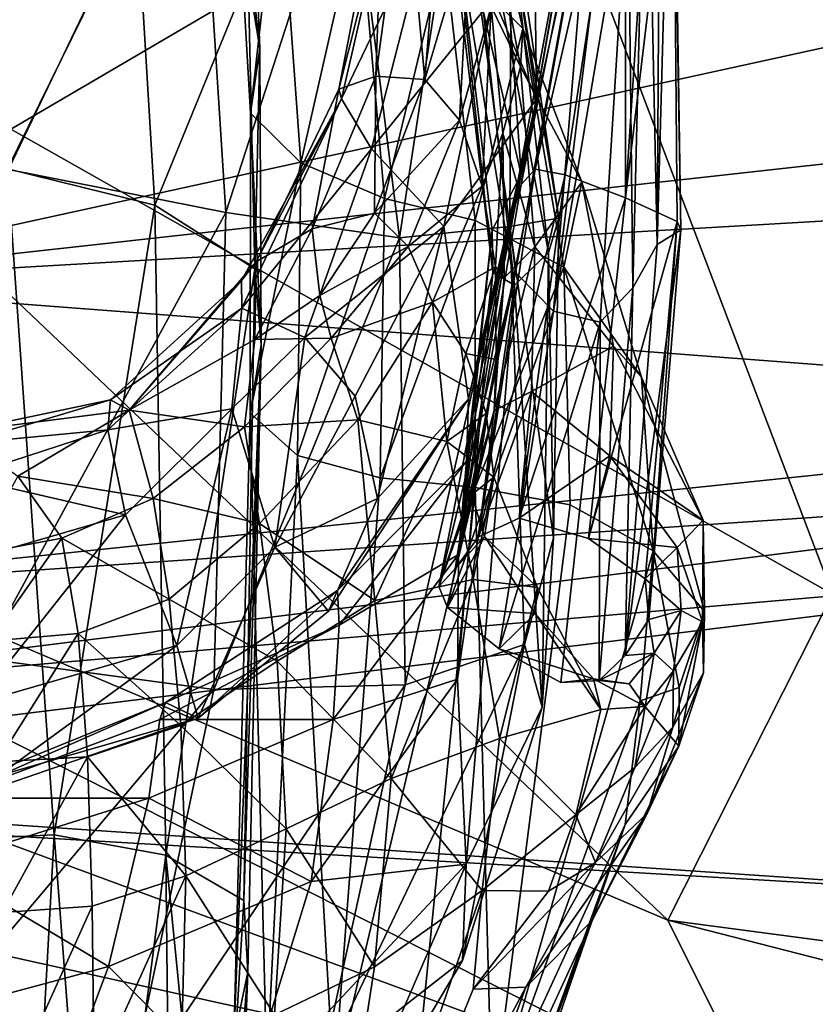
# Model space of a CAD drawing. Extents: x -76 to 76, y -20 to 79.
# Tile 118 of 175: x 4.47 to 6.33, y -7.37 to -5.06. Entities that reach past the tile are written whole.
import ezdxf

# ---------------------------------------------------------------- set-up
doc = ezdxf.new("R2010")
doc.units = 0

msp = doc.modelspace()

# ---------------------------------------------------------------- linework, layer by layer
for points in [[(3.827, -5.6818, 16.5268), (3.3054, -4.1516, 16.716), (5.5596, -3.3049, 17.2696)], [(6.3683, -4.1939, 17.3751), (3.827, -5.6818, 16.5268), (5.5596, -3.3049, 17.2696)], [(9.6926, -4.113, 21.4905), (5.6085, -4.4023, 20.8811), (9.7898, -5.2558, 20.8188)], [(4.8833, -4.4888, 14.9676), (4.3964, -4.1533, 15.538), (4.4396, -5.4157, 15.464)], [(5.6415, -5.4505, 5.636), (5.8717, -4.1391, 6.9001), (5.8873, -4.2325, 6.7369)], [(5.8389, -4.3383, 6.7946), (5.8717, -4.1391, 6.9001), (5.6415, -5.4505, 5.636)], [(3.827, -5.6818, 16.5268), (6.3683, -4.1939, 17.3751), (8.0702, -4.7523, 18.9296)], [(5.9604, -5.5915, 5.6675), (5.9692, -4.1865, 6.9113), (5.9353, -4.3877, 6.8093)], [(5.997, -4.2806, 6.7461), (5.9692, -4.1865, 6.9113), (5.9604, -5.5915, 5.6675)], [(5.6742, -5.4148, 5.5342), (5.6415, -5.4505, 5.636), (5.8873, -4.2325, 6.7369)], [(5.6742, -5.4148, 5.5342), (5.8873, -4.2325, 6.7369), (5.8875, -4.4961, 6.435)], [(6.0159, -5.5569, 5.5603), (5.997, -4.2806, 6.7461), (5.9604, -5.5915, 5.6675)], [(5.997, -4.2806, 6.7461), (6.0159, -5.5569, 5.5603), (5.9993, -4.5423, 6.4443)], [(5.6149, -5.5447, 5.6347), (5.8389, -4.3383, 6.7946), (5.6415, -5.4505, 5.636)], [(5.8389, -4.3383, 6.7946), (5.6149, -5.5447, 5.6347), (5.8067, -4.6714, 6.5413)], [(5.9033, -5.6927, 5.6829), (5.9353, -4.3877, 6.8093), (5.8924, -4.718, 6.5606)], [(5.9033, -5.6927, 5.6829), (5.9604, -5.5915, 5.6675), (5.9353, -4.3877, 6.8093)], [(5.6085, -4.4023, 20.8811), (3.43, -4.7463, 20.4631), (6.3716, -6.4118, 20.007)], [(5.0002, -4.4, 4.5137), (4.9644, -4.5523, 4.6428), (5.0286, -5.1314, 3.8873)], [(5.0002, -4.4, 4.5137), (5.0286, -5.1314, 3.8873), (5.0019, -4.963, 3.7572)], [(5.4526, -4.629, 11.9078), (5.4796, -4.3994, 12.726), (5.6263, -5.6871, 12.4093)], [(5.7061, -5.6101, 12.8652), (5.6263, -5.6871, 12.4093), (5.4796, -4.3994, 12.726)], [(5.5909, -4.5997, 13.2365), (5.7061, -5.6101, 12.8652), (5.4796, -4.3994, 12.726)], [(5.6085, -4.4023, 20.8811), (7.4412, -5.3355, 19.5848), (9.7898, -5.2558, 20.8188)], [(7.4412, -5.3355, 19.5848), (5.6085, -4.4023, 20.8811), (6.3716, -6.4118, 20.007)], [(5.8867, -5.4819, 5.394), (5.9554, -4.4247, 6.525), (5.9993, -4.5423, 6.4443)], [(5.9554, -4.4247, 6.525), (5.8867, -5.4819, 5.394), (5.8875, -4.4961, 6.435)], [(4.949, -5.5166, 14.9487), (4.8833, -4.4888, 14.9676), (4.4396, -5.4157, 15.464)], [(4.8833, -4.4888, 14.9676), (4.949, -5.5166, 14.9487), (5.2374, -4.626, 14.4539)], [(5.7451, -5.4283, 5.4225), (5.6742, -5.4148, 5.5342), (5.8875, -4.4961, 6.435)], [(5.8867, -5.4819, 5.394), (5.7451, -5.4283, 5.4225), (5.8875, -4.4961, 6.435)], [(5.6776, -5.2503, 9.456), (5.577, -5.0131, 8.3542), (5.6688, -4.5426, 9.5033)], [(5.6776, -5.2503, 9.456), (5.6688, -4.5426, 9.5033), (5.5873, -4.6514, 10.3968)], [(6.0073, -5.5374, 5.4422), (5.8867, -5.4819, 5.394), (5.9993, -4.5423, 6.4443)], [(6.0159, -5.5569, 5.5603), (6.0073, -5.5374, 5.4422), (5.9993, -4.5423, 6.4443)], [(4.9644, -4.5523, 4.6428), (5.0073, -5.2831, 4.0328), (5.0286, -5.1314, 3.8873)], [(4.9644, -4.5523, 4.6428), (5.0734, -4.6844, 4.7157), (5.0073, -5.2831, 4.0328)], [(5.7061, -5.6101, 12.8652), (5.5909, -4.5997, 13.2365), (5.7304, -5.5297, 13.299)], [(5.5909, -4.5997, 13.2365), (5.6181, -4.8675, 13.4915), (5.7304, -5.5297, 13.299)], [(5.7177, -5.7476, 5.6172), (5.8577, -4.6126, 6.6336), (5.8067, -4.6714, 6.5413)], [(5.8577, -4.6126, 6.6336), (5.7177, -5.7476, 5.6172), (5.8924, -4.718, 6.5606)], [(4.949, -5.5166, 14.9487), (5.3564, -5.5761, 14.3984), (5.2374, -4.626, 14.4539)], [(5.4965, -4.6559, 13.9184), (5.2374, -4.626, 14.4539), (5.3564, -5.5761, 14.3984)], [(5.5751, -5.6571, 11.8129), (5.4526, -4.629, 11.9078), (5.6263, -5.6871, 12.4093)], [(5.4526, -4.629, 11.9078), (5.5751, -5.6571, 11.8129), (5.4709, -4.6881, 11.1699)], [(5.6154, -5.5494, 13.8293), (5.4965, -4.6559, 13.9184), (5.3564, -5.5761, 14.3984)], [(5.6455, -5.0848, 4.7877), (5.4615, -4.9014, 4.7694), (5.5422, -4.6447, 5.27)], [(5.6419, -5.427, 10.3525), (5.5873, -4.6514, 10.3968), (5.4709, -4.6881, 11.1699)], [(5.4965, -4.6559, 13.9184), (5.6154, -5.5494, 13.8293), (5.6181, -4.8675, 13.4915)], [(5.6401, -5.1748, 5.1827), (5.5422, -4.6447, 5.27), (5.5712, -5.033, 5.5705)], [(5.6455, -5.0848, 4.7877), (5.5422, -4.6447, 5.27), (5.6401, -5.1748, 5.1827)], [(5.6419, -5.427, 10.3525), (5.6776, -5.2503, 9.456), (5.5873, -4.6514, 10.3968)], [(5.0734, -4.6844, 4.7157), (5.125, -5.3998, 4.1287), (5.0073, -5.2831, 4.0328)], [(5.0734, -4.6844, 4.7157), (5.2612, -4.7997, 4.7515), (5.125, -5.3998, 4.1287)], [(5.3188, -4.6858, 6.3117), (5.3443, -4.7082, 6.6981), (5.2145, -5.2269, 6.4096)], [(5.3188, -4.6858, 6.3117), (5.2145, -5.2269, 6.4096), (5.3009, -5.1961, 6.2048)], [(5.37, -4.6933, 6.0555), (5.3188, -4.6858, 6.3117), (5.3009, -5.1961, 6.2048)], [(5.5751, -5.6571, 11.8129), (5.5734, -5.5578, 11.1145), (5.4709, -4.6881, 11.1699)], [(5.5734, -5.5578, 11.1145), (5.6419, -5.427, 10.3525), (5.4709, -4.6881, 11.1699)], [(5.6149, -5.5447, 5.6347), (5.6287, -5.6571, 5.6039), (5.8067, -4.6714, 6.5413)], [(5.6287, -5.6571, 5.6039), (5.7177, -5.7476, 5.6172), (5.8067, -4.6714, 6.5413)], [(4.4369, -5.4137, 2.9742), (4.373, -4.6918, 3.7028), (4.7401, -4.7967, 3.7079)], [(5.3443, -4.7082, 6.6981), (5.2201, -5.2496, 6.7166), (5.2145, -5.2269, 6.4096)], [(5.3443, -4.7082, 6.6981), (5.4345, -4.8031, 7.338), (5.2201, -5.2496, 6.7166)], [(5.37, -4.6933, 6.0555), (5.3009, -5.1961, 6.2048), (5.4162, -5.2045, 6.0593)], [(5.4525, -4.7428, 5.8746), (5.37, -4.6933, 6.0555), (5.4162, -5.2045, 6.0593)], [(5.7177, -5.7476, 5.6172), (5.8273, -5.7736, 5.6513), (5.8924, -4.718, 6.5606)], [(5.8273, -5.7736, 5.6513), (5.9033, -5.6927, 5.6829), (5.8924, -4.718, 6.5606)], [(3.43, -4.7463, 20.4631), (1.5892, -5.3111, 19.4395), (5.9858, -7.1766, 20.1321)], [(6.3716, -6.4118, 20.007), (3.43, -4.7463, 20.4631), (5.9858, -7.1766, 20.1321)], [(3.827, -5.6818, 16.5268), (8.0702, -4.7523, 18.9296), (11.5544, -5.2359, 20.4393)], [(5.5211, -4.8466, 5.7143), (5.4525, -4.7428, 5.8746), (5.4162, -5.2045, 6.0593)], [(4.7828, -5.4993, 2.9788), (4.4369, -5.4137, 2.9742), (4.7401, -4.7967, 3.7079)], [(4.7828, -5.4993, 2.9788), (4.7401, -4.7967, 3.7079), (5.0019, -4.963, 3.7572)], [(5.2612, -4.7997, 4.7515), (5.3209, -5.4832, 4.1836), (5.125, -5.3998, 4.1287)], [(5.4345, -4.8031, 7.338), (5.291, -5.3669, 7.2366), (5.2201, -5.2496, 6.7166)], [(5.2612, -4.7997, 4.7515), (5.4615, -4.9014, 4.7694), (5.3209, -5.4832, 4.1836)], [(5.4345, -4.8031, 7.338), (5.577, -5.0131, 8.3542), (5.291, -5.3669, 7.2366)], [(5.4974, -5.2994, 5.9304), (5.5211, -4.8466, 5.7143), (5.4162, -5.2045, 6.0593)], [(5.5211, -4.8466, 5.7143), (5.4974, -5.2994, 5.9304), (5.5712, -5.033, 5.5705)], [(5.6154, -5.5494, 13.8293), (5.7304, -5.5297, 13.299), (5.6181, -4.8675, 13.4915)], [(5.4615, -4.9014, 4.7694), (5.5338, -5.5348, 4.2062), (5.3209, -5.4832, 4.1836)], [(5.4615, -4.9014, 4.7694), (5.6455, -5.0848, 4.7877), (5.5338, -5.5348, 4.2062)], [(5.0173, -5.6488, 3.0415), (4.7828, -5.4993, 2.9788), (5.0019, -4.963, 3.7572)], [(5.0173, -5.6488, 3.0415), (5.0019, -4.963, 3.7572), (5.0286, -5.1314, 3.8873)], [(5.577, -5.0131, 8.3542), (5.4604, -5.549, 8.3292), (5.291, -5.3669, 7.2366)], [(5.577, -5.0131, 8.3542), (5.6776, -5.2503, 9.456), (5.4604, -5.549, 8.3292)], [(5.4974, -5.2994, 5.9304), (5.5506, -5.4545, 5.7922), (5.5712, -5.033, 5.5705)], [(5.5987, -5.3304, 5.4393), (5.5712, -5.033, 5.5705), (5.5506, -5.4545, 5.7922)], [(5.5987, -5.3304, 5.4393), (5.6401, -5.1748, 5.1827), (5.5712, -5.033, 5.5705)], [(5.6455, -5.0848, 4.7877), (5.742, -5.6447, 4.2571), (5.5338, -5.5348, 4.2062)], [(5.7841, -5.4451, 4.825), (5.6455, -5.0848, 4.7877), (5.6401, -5.1748, 5.1827)], [(5.6455, -5.0848, 4.7877), (5.7841, -5.4451, 4.825), (5.742, -5.6447, 4.2571)], [(5.0322, -5.8266, 3.2086), (5.0286, -5.1314, 3.8873), (5.0073, -5.2831, 4.0328)], [(5.0322, -5.8266, 3.2086), (5.0173, -5.6488, 3.0415), (5.0286, -5.1314, 3.8873)], [(5.1515, -5.5546, 6.277), (5.2976, -5.5179, 6.1682), (5.3009, -5.1961, 6.2048)], [(5.1515, -5.5546, 6.277), (5.3009, -5.1961, 6.2048), (5.2145, -5.2269, 6.4096)], [(5.2976, -5.5179, 6.1682), (5.4162, -5.2045, 6.0593), (5.3009, -5.1961, 6.2048)], [(5.6401, -5.1748, 5.1827), (5.5987, -5.3304, 5.4393), (5.6741, -5.5972, 5.0717)], [(5.7841, -5.4451, 4.825), (5.6401, -5.1748, 5.1827), (5.6741, -5.5972, 5.0717)], [(5.4974, -5.2994, 5.9304), (5.4162, -5.2045, 6.0593), (5.2976, -5.5179, 6.1682)], [(3.827, -5.6818, 16.5268), (7.9265, -5.2276, 17.808), (7.7711, -5.9821, 17.4933)], [(7.9265, -5.2276, 17.808), (3.827, -5.6818, 16.5268), (11.5544, -5.2359, 20.4393)], [(5.0203, -5.632, 6.4398), (5.1515, -5.5546, 6.277), (5.2145, -5.2269, 6.4096)], [(5.0203, -5.632, 6.4398), (5.2145, -5.2269, 6.4096), (5.2201, -5.2496, 6.7166)], [(4.9858, -5.6759, 6.6895), (5.0203, -5.632, 6.4398), (5.2201, -5.2496, 6.7166)], [(4.9858, -5.6759, 6.6895), (5.2201, -5.2496, 6.7166), (4.9863, -5.7405, 6.9471)], [(5.2201, -5.2496, 6.7166), (5.291, -5.3669, 7.2366), (4.9863, -5.7405, 6.9471)], [(5.6776, -5.2503, 9.456), (5.5182, -5.9537, 9.4858), (5.4604, -5.549, 8.3292)], [(5.6776, -5.2503, 9.456), (5.6419, -5.427, 10.3525), (5.5182, -5.9537, 9.4858)], [(5.006, -5.9874, 3.3905), (5.0322, -5.8266, 3.2086), (5.0073, -5.2831, 4.0328)], [(5.006, -5.9874, 3.3905), (5.0073, -5.2831, 4.0328), (5.125, -5.3998, 4.1287)], [(1.5892, -5.3111, 19.4395), (1.3165, -5.842, 18.2657), (6.2252, -7.6568, 19.3377)], [(5.9858, -7.1766, 20.1321), (1.5892, -5.3111, 19.4395), (6.2252, -7.6568, 19.3377)], [(5.3769, -5.5959, 6.0804), (5.4974, -5.2994, 5.9304), (5.2976, -5.5179, 6.1682)], [(5.4974, -5.2994, 5.9304), (5.3769, -5.5959, 6.0804), (5.5506, -5.4545, 5.7922)], [(5.5819, -5.6439, 5.6188), (5.5987, -5.3304, 5.4393), (5.5506, -5.4545, 5.7922)], [(5.5987, -5.3304, 5.4393), (5.5819, -5.6439, 5.6188), (5.6016, -5.6694, 5.2569)], [(5.5987, -5.3304, 5.4393), (5.6016, -5.6694, 5.2569), (5.6741, -5.5972, 5.0717)], [(4.9863, -5.7405, 6.9471), (5.291, -5.3669, 7.2366), (5.1341, -5.8098, 7.624)], [(5.1341, -5.8098, 7.624), (5.291, -5.3669, 7.2366), (5.4604, -5.549, 8.3292)], [(5.1171, -6.086, 3.4978), (5.006, -5.9874, 3.3905), (5.125, -5.3998, 4.1287)], [(5.1171, -6.086, 3.4978), (5.125, -5.3998, 4.1287), (5.3209, -5.4832, 4.1836)], [(4.4369, -5.4137, 2.9742), (4.5462, -6.9765, 1.5778), (4.2848, -6.9889, 1.6107)], [(4.949, -5.5166, 14.9487), (4.4396, -5.4157, 15.464), (4.3795, -6.5623, 15.1968)], [(4.4369, -5.4137, 2.9742), (4.7828, -5.4993, 2.9788), (4.5462, -6.9765, 1.5778)], [(5.6742, -5.4148, 5.5342), (5.5414, -6.2775, 4.6048), (5.4873, -6.3518, 4.6767)], [(5.6415, -5.4505, 5.636), (5.6742, -5.4148, 5.5342), (5.4873, -6.3518, 4.6767)], [(5.6419, -5.427, 10.3525), (5.5734, -5.5578, 11.1145), (5.5135, -6.1, 10.3143)], [(5.6419, -5.427, 10.3525), (5.5135, -6.1, 10.3143), (5.5182, -5.9537, 9.4858)], [(5.6742, -5.4148, 5.5342), (5.7451, -5.4283, 5.4225), (5.5414, -6.2775, 4.6048)], [(5.6149, -5.5447, 5.6347), (5.6415, -5.4505, 5.636), (5.4873, -6.3518, 4.6767)], [(5.7451, -5.4283, 5.4225), (5.6368, -6.233, 4.5396), (5.5414, -6.2775, 4.6048)], [(5.7451, -5.4283, 5.4225), (5.8867, -5.4819, 5.394), (5.6368, -6.233, 4.5396)], [(5.8586, -5.8299, 4.8165), (5.7841, -5.4451, 4.825), (5.6741, -5.5972, 5.0717)], [(5.7841, -5.4451, 4.825), (5.9236, -5.9029, 4.3968), (5.742, -5.6447, 4.2571)], [(5.7841, -5.4451, 4.825), (5.8586, -5.8299, 4.8165), (5.9236, -5.9029, 4.3968)], [(5.3769, -5.5959, 6.0804), (5.4335, -5.7264, 5.958), (5.5506, -5.4545, 5.7922)], [(5.5819, -5.6439, 5.6188), (5.5506, -5.4545, 5.7922), (5.4335, -5.7264, 5.958)], [(5.3111, -6.1385, 3.5473), (5.1171, -6.086, 3.4978), (5.3209, -5.4832, 4.1836)], [(5.3111, -6.1385, 3.5473), (5.3209, -5.4832, 4.1836), (5.5338, -5.5348, 4.2062)], [(5.8867, -5.4819, 5.394), (5.7993, -6.2808, 4.5232), (5.6368, -6.233, 4.5396)], [(5.8867, -5.4819, 5.394), (6.0073, -5.5374, 5.4422), (5.7993, -6.2808, 4.5232)], [(4.9213, -6.6351, 14.6679), (4.949, -5.5166, 14.9487), (4.3795, -6.5623, 15.1968)], [(4.7828, -5.4993, 2.9788), (4.8086, -7.0235, 1.58), (4.5462, -6.9765, 1.5778)], [(4.7828, -5.4993, 2.9788), (5.0173, -5.6488, 3.0415), (4.8086, -7.0235, 1.58)], [(4.949, -5.5166, 14.9487), (4.9213, -6.6351, 14.6679), (5.3564, -5.5761, 14.3984)], [(5.2976, -5.5179, 6.1682), (5.1515, -5.5546, 6.277), (5.1693, -5.7112, 6.2126)], [(5.3769, -5.5959, 6.0804), (5.2976, -5.5179, 6.1682), (5.1693, -5.7112, 6.2126)], [(5.5336, -6.1611, 3.556), (5.3111, -6.1385, 3.5473), (5.5338, -5.5348, 4.2062)], [(5.5336, -6.1611, 3.556), (5.5338, -5.5348, 4.2062), (5.742, -5.6447, 4.2571)], [(5.7304, -5.5297, 13.299), (5.6154, -5.5494, 13.8293), (5.7175, -6.2793, 13.1701)], [(5.7061, -5.6101, 12.8652), (5.7304, -5.5297, 13.299), (5.7175, -6.2793, 13.1701)], [(6.0073, -5.5374, 5.4422), (5.9329, -6.3753, 4.5505), (5.7993, -6.2808, 4.5232)], [(5.9414, -6.4712, 4.6166), (5.9329, -6.3753, 4.5505), (6.0073, -5.5374, 5.4422)], [(6.0159, -5.5569, 5.5603), (5.9414, -6.4712, 4.6166), (6.0073, -5.5374, 5.4422)], [(5.1515, -5.5546, 6.277), (5.0203, -5.632, 6.4398), (5.0171, -5.8139, 6.2807)], [(5.1515, -5.5546, 6.277), (5.0171, -5.8139, 6.2807), (5.1693, -5.7112, 6.2126)], [(5.2522, -5.947, 8.3715), (5.1341, -5.8098, 7.624), (5.4604, -5.549, 8.3292)], [(5.2522, -5.947, 8.3715), (5.4604, -5.549, 8.3292), (5.3046, -6.187, 9.1077)], [(5.4604, -5.549, 8.3292), (5.5182, -5.9537, 9.4858), (5.3046, -6.187, 9.1077)], [(5.6154, -5.5494, 13.8293), (5.3564, -5.5761, 14.3984), (5.3694, -6.6245, 14.101)], [(5.6493, -6.5294, 13.5219), (5.6154, -5.5494, 13.8293), (5.3694, -6.6245, 14.101)], [(5.6149, -5.5447, 5.6347), (5.4488, -6.3936, 4.7136), (5.6287, -5.6571, 5.6039)], [(5.4488, -6.3936, 4.7136), (5.6149, -5.5447, 5.6347), (5.4873, -6.3518, 4.6767)], [(5.5734, -5.5578, 11.1145), (5.5751, -5.6571, 11.8129), (5.4946, -6.3185, 10.9706)], [(5.5734, -5.5578, 11.1145), (5.4946, -6.3185, 10.9706), (5.5135, -6.1, 10.3143)], [(5.6154, -5.5494, 13.8293), (5.6493, -6.5294, 13.5219), (5.7175, -6.2793, 13.1701)], [(6.0159, -5.5569, 5.5603), (5.9604, -5.5915, 5.6675), (5.8854, -6.5552, 4.6922)], [(5.9414, -6.4712, 4.6166), (6.0159, -5.5569, 5.5603), (5.8854, -6.5552, 4.6922)], [(4.9213, -6.6351, 14.6679), (5.3694, -6.6245, 14.101), (5.3564, -5.5761, 14.3984)], [(5.1965, -5.8109, 6.1748), (5.3769, -5.5959, 6.0804), (5.1693, -5.7112, 6.2126)], [(5.3769, -5.5959, 6.0804), (5.1965, -5.8109, 6.1748), (5.4335, -5.7264, 5.958)], [(5.5781, -5.9804, 4.9596), (5.6659, -5.936, 4.8367), (5.6741, -5.5972, 5.0717)], [(5.6016, -5.6694, 5.2569), (5.5781, -5.9804, 4.9596), (5.6741, -5.5972, 5.0717)], [(5.7061, -5.6101, 12.8652), (5.6909, -6.6767, 12.7575), (5.6263, -5.6871, 12.4093)], [(5.8586, -5.8299, 4.8165), (5.6741, -5.5972, 5.0717), (5.6659, -5.936, 4.8367)], [(5.6909, -6.6767, 12.7575), (5.7061, -5.6101, 12.8652), (5.7175, -6.2793, 13.1701)], [(5.9604, -5.5915, 5.6675), (5.9033, -5.6927, 5.6829), (5.8854, -6.5552, 4.6922)], [(5.0203, -5.632, 6.4398), (4.7226, -5.9798, 6.3955), (5.0171, -5.8139, 6.2807)], [(5.0203, -5.632, 6.4398), (4.9858, -5.6759, 6.6895), (4.7226, -5.9798, 6.3955)], [(5.0173, -5.6488, 3.0415), (4.9917, -7.1306, 1.6409), (4.8086, -7.0235, 1.58)], [(5.0173, -5.6488, 3.0415), (5.0322, -5.8266, 3.2086), (4.9917, -7.1306, 1.6409)], [(5.5119, -5.8472, 5.7455), (5.5819, -5.6439, 5.6188), (5.4335, -5.7264, 5.958)], [(5.4488, -6.3936, 4.7136), (5.4687, -6.4429, 4.7359), (5.6287, -5.6571, 5.6039)], [(5.7177, -5.7476, 5.6172), (5.6287, -5.6571, 5.6039), (5.4687, -6.4429, 4.7359)], [(5.5751, -5.6571, 11.8129), (5.6263, -5.6871, 12.4093), (5.4923, -6.6111, 11.5346)], [(5.5751, -5.6571, 11.8129), (5.4923, -6.6111, 11.5346), (5.4946, -6.3185, 10.9706)], [(5.5819, -5.6439, 5.6188), (5.5119, -5.8472, 5.7455), (5.5829, -5.8613, 5.3817)], [(5.7564, -6.2022, 3.6435), (5.5336, -6.1611, 3.556), (5.742, -5.6447, 4.2571)], [(5.5819, -5.6439, 5.6188), (5.5829, -5.8613, 5.3817), (5.6016, -5.6694, 5.2569)], [(5.9514, -6.3102, 3.9293), (5.7564, -6.2022, 3.6435), (5.742, -5.6447, 4.2571)], [(5.9236, -5.9029, 4.3968), (5.9514, -6.3102, 3.9293), (5.742, -5.6447, 4.2571)], [(3.6024, -6.416, 16.6486), (3.827, -5.6818, 16.5268), (7.7711, -5.9821, 17.4933)], [(4.9858, -5.6759, 6.6895), (4.9863, -5.7405, 6.9471), (4.6785, -5.9558, 6.6506)], [(4.9858, -5.6759, 6.6895), (4.6785, -5.9558, 6.6506), (4.7226, -5.9798, 6.3955)], [(5.5781, -5.9804, 4.9596), (5.6016, -5.6694, 5.2569), (5.5829, -5.8613, 5.3817)], [(5.6263, -5.6871, 12.4093), (5.5131, -7.0453, 12.1323), (5.4923, -6.6111, 11.5346)], [(5.6909, -6.6767, 12.7575), (5.5131, -7.0453, 12.1323), (5.6263, -5.6871, 12.4093)], [(5.9033, -5.6927, 5.6829), (5.8273, -5.7736, 5.6513), (5.825, -6.6141, 4.7483)], [(5.9033, -5.6927, 5.6829), (5.825, -6.6141, 4.7483), (5.8854, -6.5552, 4.6922)], [(5.1965, -5.8109, 6.1748), (5.1693, -5.7112, 6.2126), (5.0171, -5.8139, 6.2807)], [(5.1965, -5.8109, 6.1748), (5.2587, -6.0025, 6.0305), (5.4335, -5.7264, 5.958)], [(5.4335, -5.7264, 5.958), (5.2587, -6.0025, 6.0305), (5.4678, -6.0538, 5.7331)], [(5.5119, -5.8472, 5.7455), (5.4335, -5.7264, 5.958), (5.4678, -6.0538, 5.7331)], [(4.9863, -5.7405, 6.9471), (4.6724, -6.026, 6.8785), (4.6785, -5.9558, 6.6506)], [(4.9863, -5.7405, 6.9471), (4.963, -5.9769, 7.3219), (4.6724, -6.026, 6.8785)], [(4.963, -5.9769, 7.3219), (4.9863, -5.7405, 6.9471), (5.1341, -5.8098, 7.624)], [(5.5902, -6.5397, 4.7638), (5.7177, -5.7476, 5.6172), (5.4687, -6.4429, 4.7359)], [(5.7177, -5.7476, 5.6172), (5.5902, -6.5397, 4.7638), (5.8273, -5.7736, 5.6513)], [(5.5902, -6.5397, 4.7638), (5.735, -6.6186, 4.7752), (5.8273, -5.7736, 5.6513)], [(5.8273, -5.7736, 5.6513), (5.735, -6.6186, 4.7752), (5.825, -6.6141, 4.7483)], [(4.9931, -6.0191, 6.2241), (5.0171, -5.8139, 6.2807), (4.7226, -5.9798, 6.3955)], [(5.0637, -6.3011, 8.3391), (4.963, -5.9769, 7.3219), (5.1341, -5.8098, 7.624)], [(4.9931, -6.0191, 6.2241), (5.1965, -5.8109, 6.1748), (5.0171, -5.8139, 6.2807)], [(5.1965, -5.8109, 6.1748), (4.9931, -6.0191, 6.2241), (5.2587, -6.0025, 6.0305)], [(5.2522, -5.947, 8.3715), (5.0637, -6.3011, 8.3391), (5.1341, -5.8098, 7.624)], [(1.3165, -5.842, 18.2657), (2.7042, -6.8766, 17.3125), (6.2252, -7.6568, 19.3377)], [(5.0322, -5.8266, 3.2086), (5.006, -5.9874, 3.3905), (4.9678, -7.4552, 1.9306)], [(5.0007, -7.2983, 1.7836), (5.0322, -5.8266, 3.2086), (4.9678, -7.4552, 1.9306)], [(5.0322, -5.8266, 3.2086), (5.0007, -7.2983, 1.7836), (4.9917, -7.1306, 1.6409)], [(5.8497, -6.0872, 4.6975), (5.8586, -5.8299, 4.8165), (5.6659, -5.936, 4.8367)], [(5.8586, -5.8299, 4.8165), (5.8497, -6.0872, 4.6975), (6.0687, -6.2379, 4.5544)], [(5.8586, -5.8299, 4.8165), (6.0687, -6.2379, 4.5544), (5.9236, -5.9029, 4.3968)], [(5.5119, -5.8472, 5.7455), (5.4678, -6.0538, 5.7331), (5.5598, -5.988, 5.4556)], [(5.5119, -5.8472, 5.7455), (5.5598, -5.988, 5.4556), (5.5829, -5.8613, 5.3817)], [(5.5448, -6.101, 5.0522), (5.5829, -5.8613, 5.3817), (5.5598, -5.988, 5.4556)], [(5.5448, -6.101, 5.0522), (5.5781, -5.9804, 4.9596), (5.5829, -5.8613, 5.3817)], [(5.9514, -6.3102, 3.9293), (5.9236, -5.9029, 4.3968), (6.0714, -6.4525, 4.2416)], [(5.9236, -5.9029, 4.3968), (6.0687, -6.2379, 4.5544), (6.0714, -6.4525, 4.2416)], [(5.5781, -5.9804, 4.9596), (5.5414, -6.2775, 4.6048), (5.6659, -5.936, 4.8367)], [(5.5414, -6.2775, 4.6048), (5.6368, -6.233, 4.5396), (5.6659, -5.936, 4.8367)], [(5.8497, -6.0872, 4.6975), (5.6659, -5.936, 4.8367), (5.6368, -6.233, 4.5396)], [(4.3355, -6.0581, 6.6334), (4.3184, -6.0319, 6.4387), (4.6785, -5.9558, 6.6506)], [(4.3184, -6.0319, 6.4387), (4.7226, -5.9798, 6.3955), (4.6785, -5.9558, 6.6506)], [(4.3355, -6.0581, 6.6334), (4.6785, -5.9558, 6.6506), (4.6724, -6.026, 6.8785)], [(5.0637, -6.3011, 8.3391), (5.2522, -5.947, 8.3715), (5.3046, -6.187, 9.1077)], [(5.19, -6.4513, 9.4044), (5.3046, -6.187, 9.1077), (5.5182, -5.9537, 9.4858)], [(5.2107, -6.4033, 9.9145), (5.19, -6.4513, 9.4044), (5.5182, -5.9537, 9.4858)], [(5.2107, -6.4033, 9.9145), (5.5182, -5.9537, 9.4858), (5.5135, -6.1, 10.3143)], [(3.6024, -6.416, 16.6486), (7.7711, -5.9821, 17.4933), (7.6598, -6.141, 17.7139)], [(4.4614, -6.1351, 6.3267), (4.7226, -5.9798, 6.3955), (4.3184, -6.0319, 6.4387)], [(4.7785, -6.1869, 6.2433), (4.7226, -5.9798, 6.3955), (4.4614, -6.1351, 6.3267)], [(4.963, -5.9769, 7.3219), (4.7141, -6.2256, 7.2352), (4.6724, -6.026, 6.8785)], [(4.8341, -6.5319, 8.2692), (4.7141, -6.2256, 7.2352), (4.963, -5.9769, 7.3219)], [(4.7785, -6.1869, 6.2433), (4.9931, -6.0191, 6.2241), (4.7226, -5.9798, 6.3955)], [(5.0637, -6.3011, 8.3391), (4.8341, -6.5319, 8.2692), (4.963, -5.9769, 7.3219)], [(5.5781, -5.9804, 4.9596), (5.5448, -6.101, 5.0522), (5.4873, -6.3518, 4.6767)], [(5.5414, -6.2775, 4.6048), (5.5781, -5.9804, 4.9596), (5.4873, -6.3518, 4.6767)], [(5.0454, -7.5301, 2.0037), (4.9678, -7.4552, 1.9306), (5.006, -5.9874, 3.3905)], [(4.9931, -6.0191, 6.2241), (5.0278, -6.2457, 6.0501), (5.2587, -6.0025, 6.0305)], [(5.1171, -6.086, 3.4978), (5.0454, -7.5301, 2.0037), (5.006, -5.9874, 3.3905)], [(5.2989, -6.4261, 5.6616), (5.2587, -6.0025, 6.0305), (5.0278, -6.2457, 6.0501)], [(5.4678, -6.0538, 5.7331), (5.2587, -6.0025, 6.0305), (5.2989, -6.4261, 5.6616)], [(5.4678, -6.0538, 5.7331), (5.5773, -6.1369, 5.4311), (5.5598, -5.988, 5.4556)], [(5.5249, -6.1784, 5.1008), (5.5448, -6.101, 5.0522), (5.5598, -5.988, 5.4556)], [(5.5249, -6.1784, 5.1008), (5.5598, -5.988, 5.4556), (5.5773, -6.1369, 5.4311)], [(4.3312, -6.1371, 6.8569), (4.6724, -6.026, 6.8785), (4.7141, -6.2256, 7.2352)], [(4.3312, -6.1371, 6.8569), (4.3355, -6.0581, 6.6334), (4.6724, -6.026, 6.8785)], [(4.9931, -6.0191, 6.2241), (4.7785, -6.1869, 6.2433), (5.0278, -6.2457, 6.0501)], [(5.5289, -6.3769, 5.4955), (5.4678, -6.0538, 5.7331), (5.2989, -6.4261, 5.6616)], [(5.4678, -6.0538, 5.7331), (5.5289, -6.3769, 5.4955), (5.5773, -6.1369, 5.4311)], [(5.0454, -7.5301, 2.0037), (5.1171, -6.086, 3.4978), (5.2025, -7.5597, 2.0234)], [(5.1171, -6.086, 3.4978), (5.3111, -6.1385, 3.5473), (5.2025, -7.5597, 2.0234)], [(5.7993, -6.2808, 4.5232), (5.8497, -6.0872, 4.6975), (5.6368, -6.233, 4.5396)], [(5.8497, -6.0872, 4.6975), (5.7993, -6.2808, 4.5232), (6.0073, -6.3025, 4.6112)], [(5.8497, -6.0872, 4.6975), (6.0073, -6.3025, 4.6112), (6.0687, -6.2379, 4.5544)], [(5.2151, -6.4841, 10.3379), (5.2107, -6.4033, 9.9145), (5.5135, -6.1, 10.3143)], [(5.2151, -6.4841, 10.3379), (5.5135, -6.1, 10.3143), (5.4946, -6.3185, 10.9706)], [(5.5249, -6.1784, 5.1008), (5.4488, -6.3936, 4.7136), (5.5448, -6.101, 5.0522)], [(5.4488, -6.3936, 4.7136), (5.4873, -6.3518, 4.6767), (5.5448, -6.101, 5.0522)], [(3.3899, -6.6728, 16.8151), (3.6024, -6.416, 16.6486), (7.6598, -6.141, 17.7139)], [(3.3899, -6.6728, 16.8151), (7.6598, -6.141, 17.7139), (7.5162, -6.3169, 17.9829)], [(4.347, -6.3318, 7.2112), (4.3312, -6.1371, 6.8569), (4.7141, -6.2256, 7.2352)], [(4.5645, -6.2802, 6.2471), (4.4614, -6.1351, 6.3267), (4.3597, -6.3188, 6.2454)], [(4.5645, -6.2802, 6.2471), (4.7785, -6.1869, 6.2433), (4.4614, -6.1351, 6.3267)], [(5.3111, -6.1385, 3.5473), (5.5336, -6.1611, 3.556), (5.2025, -7.5597, 2.0234)], [(5.5558, -6.276, 5.0926), (5.5249, -6.1784, 5.1008), (5.5773, -6.1369, 5.4311)], [(5.5289, -6.3769, 5.4955), (5.6804, -6.3958, 5.2606), (5.5773, -6.1369, 5.4311)], [(5.5558, -6.276, 5.0926), (5.5773, -6.1369, 5.4311), (5.6804, -6.3958, 5.2606)], [(5.5336, -6.1611, 3.556), (5.3934, -7.5808, 2.0104), (5.2025, -7.5597, 2.0234)], [(5.3934, -7.5808, 2.0104), (5.5336, -6.1611, 3.556), (5.5738, -7.6307, 2.0877)], [(5.5336, -6.1611, 3.556), (5.7564, -6.2022, 3.6435), (5.5738, -7.6307, 2.0877)], [(4.7785, -6.1869, 6.2433), (4.5645, -6.2802, 6.2471), (4.8159, -6.4233, 6.0462)], [(4.7785, -6.1869, 6.2433), (4.8159, -6.4233, 6.0462), (5.0278, -6.2457, 6.0501)], [(5.19, -6.4513, 9.4044), (5.0637, -6.3011, 8.3391), (5.3046, -6.187, 9.1077)], [(5.5249, -6.1784, 5.1008), (5.5558, -6.276, 5.0926), (5.4488, -6.3936, 4.7136)], [(5.7564, -6.2022, 3.6435), (5.9514, -6.3102, 3.9293), (5.5738, -7.6307, 2.0877)], [(4.3628, -6.6682, 8.217), (4.347, -6.3318, 7.2112), (4.7141, -6.2256, 7.2352)], [(4.8341, -6.5319, 8.2692), (4.3628, -6.6682, 8.217), (4.7141, -6.2256, 7.2352)], [(5.0694, -6.569, 5.7009), (5.0278, -6.2457, 6.0501), (4.8159, -6.4233, 6.0462)], [(5.0694, -6.569, 5.7009), (5.2989, -6.4261, 5.6616), (5.0278, -6.2457, 6.0501)], [(6.0673, -6.4763, 4.6026), (6.0687, -6.2379, 4.5544), (6.0073, -6.3025, 4.6112)], [(6.0714, -6.4525, 4.2416), (6.0687, -6.2379, 4.5544), (6.0673, -6.4763, 4.6026)], [(4.5645, -6.2802, 6.2471), (4.3597, -6.3188, 6.2454), (4.3943, -6.5216, 6.0851)], [(4.6028, -6.5035, 6.0657), (4.5645, -6.2802, 6.2471), (4.3943, -6.5216, 6.0851)], [(4.5645, -6.2802, 6.2471), (4.6028, -6.5035, 6.0657), (4.8159, -6.4233, 6.0462)], [(5.5558, -6.276, 5.0926), (5.4687, -6.4429, 4.7359), (5.4488, -6.3936, 4.7136)], [(5.5558, -6.276, 5.0926), (5.6747, -6.4572, 5.0149), (5.4687, -6.4429, 4.7359)], [(5.6747, -6.4572, 5.0149), (5.5558, -6.276, 5.0926), (5.6804, -6.3958, 5.2606)], [(5.6909, -6.6767, 12.7575), (5.7175, -6.2793, 13.1701), (5.6493, -6.5294, 13.5219)], [(5.7993, -6.2808, 4.5232), (5.9329, -6.3753, 4.5505), (6.0073, -6.3025, 4.6112)], [(4.8341, -6.5319, 8.2692), (5.0637, -6.3011, 8.3391), (4.8846, -6.7024, 9.4351)], [(5.0637, -6.3011, 8.3391), (5.19, -6.4513, 9.4044), (4.8846, -6.7024, 9.4351)], [(6.0166, -6.4503, 4.647), (6.0073, -6.3025, 4.6112), (5.9329, -6.3753, 4.5505)], [(6.0166, -6.4503, 4.647), (6.0673, -6.4763, 4.6026), (6.0073, -6.3025, 4.6112)], [(3.1029, -6.8614, 17.007), (7.5162, -6.3169, 17.9829), (7.305, -7.1464, 18.2248)], [(3.1029, -6.8614, 17.007), (3.3899, -6.6728, 16.8151), (7.5162, -6.3169, 17.9829)], [(5.2012, -6.7053, 10.7925), (5.4946, -6.3185, 10.9706), (5.4923, -6.6111, 11.5346)], [(5.2012, -6.7053, 10.7925), (5.2151, -6.4841, 10.3379), (5.4946, -6.3185, 10.9706)], [(5.9514, -6.3102, 3.9293), (5.9209, -6.6616, 3.6025), (5.5738, -7.6307, 2.0877)], [(5.9209, -6.6616, 3.6025), (5.9514, -6.3102, 3.9293), (6.0123, -6.6302, 3.9696)], [(5.9514, -6.3102, 3.9293), (6.0714, -6.4525, 4.2416), (6.0123, -6.6302, 3.9696)], [(5.5289, -6.3769, 5.4955), (5.2989, -6.4261, 5.6616), (5.3369, -6.8444, 5.168)], [(5.591, -6.7501, 5.1042), (5.5289, -6.3769, 5.4955), (5.3369, -6.8444, 5.168)], [(5.5289, -6.3769, 5.4955), (5.591, -6.7501, 5.1042), (5.6804, -6.3958, 5.2606)], [(5.591, -6.7501, 5.1042), (5.8285, -6.6824, 4.9866), (5.6804, -6.3958, 5.2606)], [(5.6747, -6.4572, 5.0149), (5.6804, -6.3958, 5.2606), (5.8285, -6.6824, 4.9866)], [(5.9414, -6.4712, 4.6166), (6.0166, -6.4503, 4.647), (5.9329, -6.3753, 4.5505)], [(5.2107, -6.4033, 9.9145), (5.2151, -6.4841, 10.3379), (4.8079, -6.6655, 10.0351)], [(5.2107, -6.4033, 9.9145), (4.8079, -6.6655, 10.0351), (4.8846, -6.7024, 9.4351)], [(5.19, -6.4513, 9.4044), (5.2107, -6.4033, 9.9145), (4.8846, -6.7024, 9.4351)], [(6.3716, -6.4118, 20.007), (5.9858, -7.1766, 20.1321), (10.4566, -7.7685, 22.2382)], [(4.8435, -6.7199, 5.6967), (4.8159, -6.4233, 6.0462), (4.6028, -6.5035, 6.0657)], [(4.8435, -6.7199, 5.6967), (5.0694, -6.569, 5.7009), (4.8159, -6.4233, 6.0462)], [(5.2989, -6.4261, 5.6616), (5.0694, -6.569, 5.7009), (5.3369, -6.8444, 5.168)], [(5.6747, -6.4572, 5.0149), (5.5902, -6.5397, 4.7638), (5.4687, -6.4429, 4.7359)], [(5.6747, -6.4572, 5.0149), (5.8111, -6.61, 4.9108), (5.5902, -6.5397, 4.7638)], [(5.8111, -6.61, 4.9108), (5.6747, -6.4572, 5.0149), (5.8285, -6.6824, 4.9866)], [(6.0166, -6.4503, 4.647), (5.9414, -6.4712, 4.6166), (5.9537, -6.5503, 4.7395)], [(6.0166, -6.4503, 4.647), (5.9537, -6.5503, 4.7395), (5.9987, -6.5911, 4.7064)], [(6.0673, -6.4763, 4.6026), (6.0166, -6.4503, 4.647), (5.9987, -6.5911, 4.7064)], [(6.069, -6.5961, 4.4086), (6.0118, -6.7684, 4.0711), (6.0714, -6.4525, 4.2416)], [(6.0118, -6.7684, 4.0711), (6.0123, -6.6302, 3.9696), (6.0714, -6.4525, 4.2416)], [(6.069, -6.5961, 4.4086), (6.0714, -6.4525, 4.2416), (6.0673, -6.4763, 4.6026)], [(5.2151, -6.4841, 10.3379), (5.2012, -6.7053, 10.7925), (4.7941, -6.7056, 10.333)], [(5.2151, -6.4841, 10.3379), (4.7941, -6.7056, 10.333), (4.8079, -6.6655, 10.0351)], [(5.9414, -6.4712, 4.6166), (5.8854, -6.5552, 4.6922), (5.9537, -6.5503, 4.7395)], [(6.069, -6.5961, 4.4086), (6.0673, -6.4763, 4.6026), (5.9971, -6.7238, 4.5124)], [(6.0673, -6.4763, 4.6026), (5.9987, -6.5911, 4.7064), (5.9971, -6.7238, 4.5124)], [(4.6028, -6.5035, 6.0657), (4.3943, -6.5216, 6.0851), (4.4128, -6.8047, 5.761)], [(4.6246, -6.7932, 5.7319), (4.6028, -6.5035, 6.0657), (4.4128, -6.8047, 5.761)], [(4.6246, -6.7932, 5.7319), (4.8435, -6.7199, 5.6967), (4.6028, -6.5035, 6.0657)], [(4.3628, -6.6682, 8.217), (4.8341, -6.5319, 8.2692), (4.3462, -6.888, 9.3645)], [(4.8341, -6.5319, 8.2692), (4.8846, -6.7024, 9.4351), (4.3462, -6.888, 9.3645)], [(5.504, -7.2706, 13.0879), (5.6493, -6.5294, 13.5219), (5.171, -7.5312, 13.6556)], [(5.6493, -6.5294, 13.5219), (5.3694, -6.6245, 14.101), (5.171, -7.5312, 13.6556)], [(5.504, -7.2706, 13.0879), (5.6909, -6.6767, 12.7575), (5.6493, -6.5294, 13.5219)], [(5.8111, -6.61, 4.9108), (5.735, -6.6186, 4.7752), (5.5902, -6.5397, 4.7638)], [(5.8947, -6.6222, 4.8232), (5.9537, -6.5503, 4.7395), (5.825, -6.6141, 4.7483)], [(5.9537, -6.5503, 4.7395), (5.8854, -6.5552, 4.6922), (5.825, -6.6141, 4.7483)], [(5.8947, -6.6222, 4.8232), (5.9329, -6.6753, 4.8137), (5.9537, -6.5503, 4.7395)], [(5.9329, -6.6753, 4.8137), (5.9987, -6.5911, 4.7064), (5.9537, -6.5503, 4.7395)], [(4.9213, -6.6351, 14.6679), (4.3795, -6.5623, 15.1968), (4.2001, -7.4892, 14.835)], [(5.0694, -6.569, 5.7009), (4.8435, -6.7199, 5.6967), (5.0905, -6.9622, 5.1782)], [(5.0694, -6.569, 5.7009), (5.0905, -6.9622, 5.1782), (5.3369, -6.8444, 5.168)], [(5.9083, -6.818, 4.6351), (5.9971, -6.7238, 4.5124), (5.9987, -6.5911, 4.7064)], [(5.9329, -6.6753, 4.8137), (5.9083, -6.818, 4.6351), (5.9987, -6.5911, 4.7064)], [(6.069, -6.5961, 4.4086), (5.9971, -6.7238, 4.5124), (5.9374, -6.9263, 4.1865)], [(6.0118, -6.7684, 4.0711), (6.069, -6.5961, 4.4086), (5.9374, -6.9263, 4.1865)], [(4.718, -7.5983, 14.2601), (5.171, -7.5312, 13.6556), (5.3694, -6.6245, 14.101)], [(4.9213, -6.6351, 14.6679), (4.718, -7.5983, 14.2601), (5.3694, -6.6245, 14.101)], [(5.1489, -7.0857, 11.1795), (5.4923, -6.6111, 11.5346), (5.5131, -7.0453, 12.1323)], [(5.1489, -7.0857, 11.1795), (5.2012, -6.7053, 10.7925), (5.4923, -6.6111, 11.5346)], [(5.825, -6.6141, 4.7483), (5.735, -6.6186, 4.7752), (5.8111, -6.61, 4.9108)], [(5.8947, -6.6222, 4.8232), (5.8111, -6.61, 4.9108), (5.9329, -6.6753, 4.8137)], [(5.8947, -6.6222, 4.8232), (5.825, -6.6141, 4.7483), (5.8111, -6.61, 4.9108)], [(5.8111, -6.61, 4.9108), (5.8285, -6.6824, 4.9866), (5.9329, -6.6753, 4.8137)], [(4.718, -7.5983, 14.2601), (4.9213, -6.6351, 14.6679), (4.2001, -7.4892, 14.835)], [(5.9209, -6.6616, 3.6025), (6.0123, -6.6302, 3.9696), (6.0118, -6.7684, 4.0711)], [(4.2979, -6.8904, 10.2099), (4.3064, -6.869, 9.9628), (4.8079, -6.6655, 10.0351)], [(4.7941, -6.7056, 10.333), (4.2979, -6.8904, 10.2099), (4.8079, -6.6655, 10.0351)], [(4.8846, -6.7024, 9.4351), (4.8079, -6.6655, 10.0351), (4.3064, -6.869, 9.9628)], [(5.9209, -6.6616, 3.6025), (5.8854, -6.9517, 3.5964), (5.5738, -7.6307, 2.0877)], [(5.8854, -6.9517, 3.5964), (5.9209, -6.6616, 3.6025), (6.0118, -6.7684, 4.0711)], [(5.6909, -6.6767, 12.7575), (5.504, -7.2706, 13.0879), (5.5131, -7.0453, 12.1323)], [(5.77, -6.929, 4.7001), (5.8285, -6.6824, 4.9866), (5.591, -6.7501, 5.1042)], [(5.9083, -6.818, 4.6351), (5.9329, -6.6753, 4.8137), (5.77, -6.929, 4.7001)], [(5.9329, -6.6753, 4.8137), (5.8285, -6.6824, 4.9866), (5.77, -6.929, 4.7001)], [(4.2979, -6.8904, 10.2099), (4.7941, -6.7056, 10.333), (4.7689, -6.8902, 10.5959)], [(4.3462, -6.888, 9.3645), (4.8846, -6.7024, 9.4351), (4.3064, -6.869, 9.9628)], [(4.8435, -6.7199, 5.6967), (4.6246, -6.7932, 5.7319), (4.8554, -7.0724, 5.1844)], [(5.2012, -6.7053, 10.7925), (5.1489, -7.0857, 11.1795), (4.7689, -6.8902, 10.5959)], [(5.2012, -6.7053, 10.7925), (4.7689, -6.8902, 10.5959), (4.7941, -6.7056, 10.333)], [(4.8435, -6.7199, 5.6967), (4.8554, -7.0724, 5.1844), (5.0905, -6.9622, 5.1782)], [(5.9083, -6.818, 4.6351), (5.8162, -7.0407, 4.3281), (5.9971, -6.7238, 4.5124)], [(5.8162, -7.0407, 4.3281), (5.9374, -6.9263, 4.1865), (5.9971, -6.7238, 4.5124)], [(5.5499, -7.1071, 4.6308), (5.591, -6.7501, 5.1042), (5.3369, -6.8444, 5.168)], [(5.5499, -7.1071, 4.6308), (5.77, -6.929, 4.7001), (5.591, -6.7501, 5.1042)], [(5.8854, -6.9517, 3.5964), (6.0118, -6.7684, 4.0711), (5.8081, -7.1769, 3.7578)], [(6.0118, -6.7684, 4.0711), (5.9374, -6.9263, 4.1865), (5.8081, -7.1769, 3.7578)], [(4.6246, -6.7932, 5.7319), (4.4128, -6.8047, 5.761), (4.4256, -7.1582, 5.2716)], [(4.6354, -7.1438, 5.2359), (4.6246, -6.7932, 5.7319), (4.4256, -7.1582, 5.2716)], [(4.6246, -6.7932, 5.7319), (4.6354, -7.1438, 5.2359), (4.8554, -7.0724, 5.1844)], [(5.9083, -6.818, 4.6351), (5.77, -6.929, 4.7001), (5.8162, -7.0407, 4.3281)], [(5.2978, -7.2858, 4.5256), (5.3369, -6.8444, 5.168), (5.0905, -6.9622, 5.1782)], [(5.2978, -7.2858, 4.5256), (5.5499, -7.1071, 4.6308), (5.3369, -6.8444, 5.168)], [(2.7042, -6.8766, 17.3125), (3.1029, -6.8614, 17.007), (7.305, -7.1464, 18.2248)], [(2.7042, -6.8766, 17.3125), (7.305, -7.1464, 18.2248), (6.2252, -7.6568, 19.3377)], [(4.2729, -7.0454, 10.3963), (4.7689, -6.8902, 10.5959), (4.674, -7.2849, 10.8236)], [(4.2729, -7.0454, 10.3963), (4.2979, -6.8904, 10.2099), (4.7689, -6.8902, 10.5959)], [(5.1489, -7.0857, 11.1795), (4.674, -7.2849, 10.8236), (4.7689, -6.8902, 10.5959)], [(5.77, -6.929, 4.7001), (5.5499, -7.1071, 4.6308), (5.7057, -7.108, 4.4123)], [(5.6523, -7.3335, 3.9335), (5.8081, -7.1769, 3.7578), (5.9374, -6.9263, 4.1865)], [(5.8162, -7.0407, 4.3281), (5.6523, -7.3335, 3.9335), (5.9374, -6.9263, 4.1865)], [(5.77, -6.929, 4.7001), (5.7057, -7.108, 4.4123), (5.8162, -7.0407, 4.3281)], [(5.8854, -6.9517, 3.5964), (5.8081, -7.1769, 3.7578), (5.4805, -8.0685, 2.5155)], [(5.5681, -7.8752, 2.2551), (5.8854, -6.9517, 3.5964), (5.4805, -8.0685, 2.5155)], [(5.8854, -6.9517, 3.5964), (5.5681, -7.8752, 2.2551), (5.5738, -7.6307, 2.0877)], [(5.0636, -7.3987, 4.4832), (5.0905, -6.9622, 5.1782), (4.8554, -7.0724, 5.1844)], [(5.0636, -7.3987, 4.4832), (5.2978, -7.2858, 4.5256), (5.0905, -6.9622, 5.1782)], [(4.2848, -6.9889, 1.6107), (4.5462, -6.9765, 1.5778), (4.4743, -8.2922, 0.6973)], [(4.2848, -6.9889, 1.6107), (4.4743, -8.2922, 0.6973), (4.366, -8.2429, 0.7798)], [(4.5462, -6.9765, 1.5778), (4.6456, -8.2757, 0.6831), (4.4743, -8.2922, 0.6973)], [(4.5462, -6.9765, 1.5778), (4.8086, -7.0235, 1.58), (4.6456, -8.2757, 0.6831)], [(4.8086, -7.0235, 1.58), (4.8221, -8.2603, 0.7137), (4.6456, -8.2757, 0.6831)], [(4.8086, -7.0235, 1.58), (4.9917, -7.1306, 1.6409), (4.9268, -8.2112, 0.784)], [(4.8221, -8.2603, 0.7137), (4.8086, -7.0235, 1.58), (4.9268, -8.2112, 0.784)], [(5.6523, -7.3335, 3.9335), (5.8162, -7.0407, 4.3281), (5.5292, -7.3381, 4.1992)], [(5.8162, -7.0407, 4.3281), (5.7057, -7.108, 4.4123), (5.5292, -7.3381, 4.1992)], [(4.1966, -7.4131, 10.5427), (4.2729, -7.0454, 10.3963), (4.674, -7.2849, 10.8236)], [(4.9901, -7.6047, 11.5476), (5.1489, -7.0857, 11.1795), (5.5131, -7.0453, 12.1323)], [(4.9901, -7.6047, 11.5476), (5.5131, -7.0453, 12.1323), (5.1747, -7.8242, 12.5536)], [(5.504, -7.2706, 13.0879), (5.1747, -7.8242, 12.5536), (5.5131, -7.0453, 12.1323)], [(4.6354, -7.1438, 5.2359), (4.6406, -7.5499, 4.5679), (4.8554, -7.0724, 5.1844)], [(4.6406, -7.5499, 4.5679), (4.8453, -7.4765, 4.4988), (4.8554, -7.0724, 5.1844)], [(5.1489, -7.0857, 11.1795), (4.9901, -7.6047, 11.5476), (4.674, -7.2849, 10.8236)], [(4.8453, -7.4765, 4.4988), (5.0636, -7.3987, 4.4832), (4.8554, -7.0724, 5.1844)], [(5.5499, -7.1071, 4.6308), (5.2978, -7.2858, 4.5256), (5.1423, -8.2932, 2.9257)], [(5.5292, -7.3381, 4.1992), (5.5499, -7.1071, 4.6308), (5.1423, -8.2932, 2.9257)], [(5.5499, -7.1071, 4.6308), (5.5292, -7.3381, 4.1992), (5.7057, -7.108, 4.4123)], [(4.9917, -7.1306, 1.6409), (5.0007, -7.2983, 1.7836), (4.9268, -8.2112, 0.784)], [(4.6354, -7.1438, 5.2359), (4.4256, -7.1582, 5.2716), (4.4429, -7.5722, 4.6153)], [(4.6406, -7.5499, 4.5679), (4.6354, -7.1438, 5.2359), (4.4429, -7.5722, 4.6153)], [(10.7025, -8.3858, 21.1753), (6.2252, -7.6568, 19.3377), (7.305, -7.1464, 18.2248)], [(5.6523, -7.3335, 3.9335), (5.3261, -8.224, 2.7231), (5.8081, -7.1769, 3.7578)], [(5.3261, -8.224, 2.7231), (5.4805, -8.0685, 2.5155), (5.8081, -7.1769, 3.7578)], [(10.4566, -7.7685, 22.2382), (5.9858, -7.1766, 20.1321), (10.7025, -8.3858, 21.1753)], [(5.9858, -7.1766, 20.1321), (6.2252, -7.6568, 19.3377), (10.7025, -8.3858, 21.1753)], [(5.504, -7.2706, 13.0879), (5.171, -7.5312, 13.6556), (5.1747, -7.8242, 12.5536)], [(4.1966, -7.4131, 10.5427), (4.674, -7.2849, 10.8236), (4.47, -7.8308, 11.0595)], [(4.9901, -7.6047, 11.5476), (4.47, -7.8308, 11.0595), (4.674, -7.2849, 10.8236)], [(5.0007, -7.2983, 1.7836), (4.9592, -8.3738, 0.7368), (4.9268, -8.2112, 0.784)], [(5.0007, -7.2983, 1.7836), (4.9678, -7.4552, 1.9306), (4.9592, -8.3738, 0.7368)], [(5.2978, -7.2858, 4.5256), (5.0636, -7.3987, 4.4832), (5.1423, -8.2932, 2.9257)], [(5.6523, -7.3335, 3.9335), (5.5292, -7.3381, 4.1992), (5.1423, -8.2932, 2.9257)], [(5.3261, -8.224, 2.7231), (5.6523, -7.3335, 3.9335), (5.1423, -8.2932, 2.9257)]]:
    msp.add_3dface(points)

doc.saveas('drawing.dxf')
